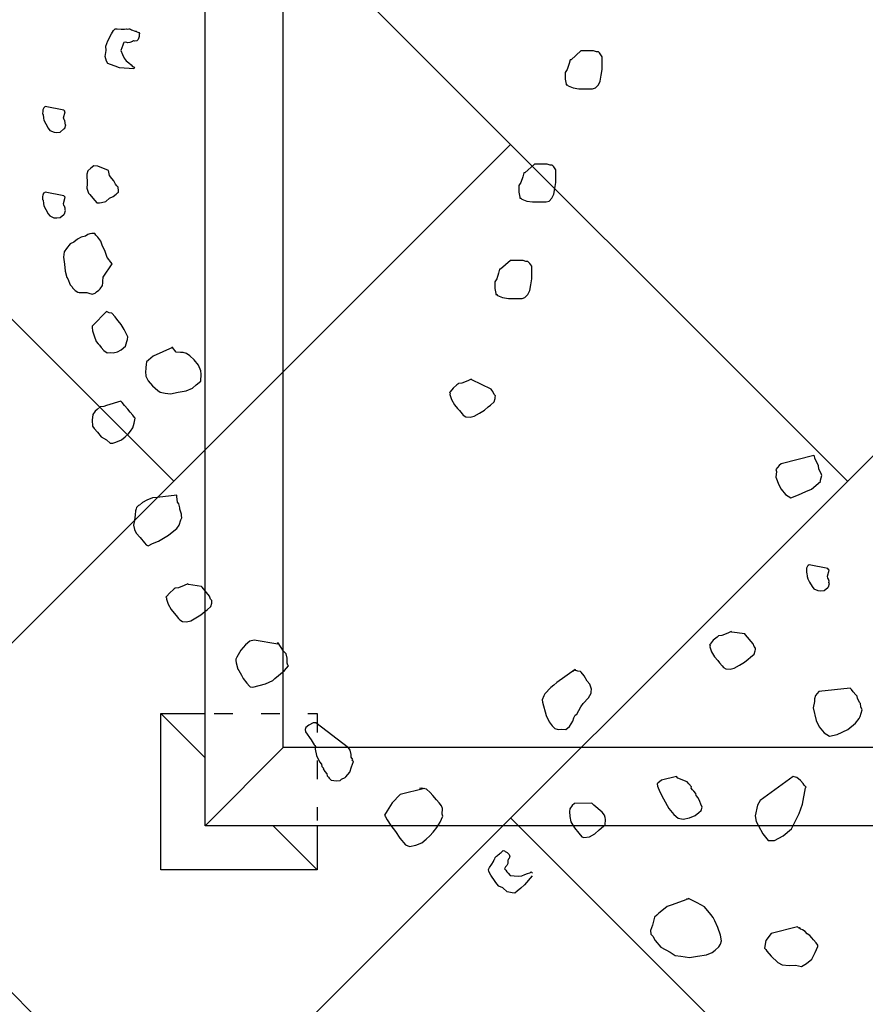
# Model space of a CAD drawing. Header units: millimetres. Extents: x 53645 to 137188, y 78097 to 135542.
# Tile 136 of 256: x 87737 to 88278, y 94044 to 94674. Entities that reach past the tile are written whole.
import ezdxf

# ---------------------------------------------------------------- set-up
doc = ezdxf.new("R2010")
doc.units = ezdxf.units.MM
doc.linetypes.add('ACAD_ISO03W100', pattern=[30, 12, -18])
doc.layers.add('GP-POKRITIE1', color=7, linetype='Continuous', lineweight=9)
doc.layers.add('tree', color=67, linetype='Continuous')

# ---------------------------------------------------------------- blocks, each defined once
blk = doc.blocks.new('arv1')
at = {"color": 0, "linetype": 'Continuous'}
for p, q in [((-0.027, 1.2946), (-0.0308, 1.2914)), ((-0.0196, 1.2987), (-0.027, 1.2946)), ((-0.0134, 1.3018), (-0.0196, 1.2987)), ((-0.0098, 1.3025), (-0.0134, 1.3018)), ((-0.0038, 1.3032), (-0.0098, 1.3025)), ((-0.0026, 1.3043), (-0.0038, 1.3032)), ((0.0021, 1.3039), (-0.0026, 1.3043)), ((0.0045, 1.3036), (0.0021, 1.3039)), ((0.0036, 1.2677), (0.01, 1.2996)), ((0.0079, 1.3022), (0.0045, 1.3036)), ((0.0089, 1.301), (0.0079, 1.3022)), ((0.01, 1.2996), (0.0089, 1.301)), ((0.119, 1.2945), (0.1152, 1.2914)), ((0.1264, 1.2986), (0.119, 1.2945)), ((0.1326, 1.3016), (0.1264, 1.2986)), ((0.1362, 1.3025), (0.1326, 1.3016)), ((0.1421, 1.3032), (0.1362, 1.3025)), ((0.1434, 1.3042), (0.1421, 1.3032)), ((0.1481, 1.3038), (0.1434, 1.3042)), ((0.1504, 1.3036), (0.1481, 1.3038)), ((0.1497, 1.2676), (0.156, 1.2995)), ((0.1538, 1.3021), (0.1504, 1.3036)), ((0.1549, 1.3009), (0.1538, 1.3021)), ((0.156, 1.2995), (0.1549, 1.3009)), ((-0.0338, 1.2846), (-0.0342, 1.2799)), ((-0.0342, 1.2799), (-0.0335, 1.2739)), ((-0.0308, 1.2914), (-0.0338, 1.2846)), ((0.1122, 1.2845), (0.1118, 1.2798)), ((0.1118, 1.2798), (0.1124, 1.2739)), ((0.1152, 1.2914), (0.1122, 1.2845)), ((-0.1384, 1.2608), (-0.1482, 1.2569)), ((-0.1359, 1.2629), (-0.1384, 1.2608)), ((-0.125, 1.2656), (-0.1359, 1.2629)), ((-0.1131, 1.2668), (-0.125, 1.2656)), ((-0.1012, 1.2682), (-0.1131, 1.2668)), ((-0.0918, 1.2674), (-0.1012, 1.2682)), ((-0.0863, 1.2634), (-0.0918, 1.2674)), ((-0.0786, 1.2568), (-0.0863, 1.2634)), ((-0.0335, 1.2739), (-0.0282, 1.2676)), ((-0.0282, 1.2676), (-0.0271, 1.2664)), ((-0.0271, 1.2664), (-0.0214, 1.2647)), ((-0.0214, 1.2647), (-0.0201, 1.2657)), ((-0.0201, 1.2657), (-0.0178, 1.2655)), ((-0.0178, 1.2655), (-0.0142, 1.2664)), ((-0.0142, 1.2664), (-0.0129, 1.2675)), ((-0.0129, 1.2675), (-0.0093, 1.2683)), ((-0.0093, 1.2683), (0.0011, 1.2656)), ((0.0011, 1.2656), (0.0024, 1.2666)), ((0.0024, 1.2666), (0.0036, 1.2677)), ((0.1124, 1.2739), (0.1178, 1.2675)), ((0.1178, 1.2675), (0.1188, 1.2663)), ((0.1188, 1.2663), (0.1246, 1.2646)), ((0.1246, 1.2646), (0.1259, 1.2656)), ((0.1259, 1.2656), (0.1282, 1.2655)), ((0.1282, 1.2655), (0.1319, 1.2663)), ((0.1319, 1.2663), (0.1331, 1.2674)), ((0.1331, 1.2674), (0.1367, 1.2683)), ((0.1367, 1.2683), (0.1471, 1.2655)), ((0.1471, 1.2655), (0.1484, 1.2666)), ((0.1484, 1.2666), (0.1497, 1.2676)), ((-0.1611, 1.2439), (-0.1613, 1.2416)), ((-0.1583, 1.2485), (-0.1611, 1.2439)), ((-0.1571, 1.2495), (-0.1583, 1.2485)), ((-0.1558, 1.2506), (-0.1571, 1.2495)), ((-0.1546, 1.2516), (-0.1558, 1.2506)), ((-0.1533, 1.2527), (-0.1546, 1.2516)), ((-0.152, 1.2538), (-0.1533, 1.2527)), ((-0.1482, 1.2569), (-0.152, 1.2538)), ((-0.0756, 1.2506), (-0.0786, 1.2568)), ((-0.0702, 1.2442), (-0.0756, 1.2506)), ((-0.0672, 1.2381), (-0.0702, 1.2442)), ((-0.1613, 1.2287), (-0.1627, 1.2252)), ((-0.1613, 1.2416), (-0.1615, 1.2392)), ((-0.1615, 1.2392), (-0.1613, 1.2287)), ((-0.0655, 1.2309), (-0.0672, 1.2381)), ((-0.0623, 1.227), (-0.0655, 1.2309)), ((-0.0614, 1.2234), (-0.0623, 1.227)), ((0.0168, 1.2283), (0.0083, 1.2255)), ((0.0239, 1.2278), (0.0168, 1.2283)), ((0.0405, 1.2287), (0.0239, 1.2278)), ((0.0462, 1.227), (0.0405, 1.2287)), ((0.0505, 1.2219), (0.0462, 1.227)), ((-0.3999, 1.2105), (-0.4076, 1.2042)), ((-0.3936, 1.2159), (-0.3999, 1.2105)), ((-0.3897, 1.2191), (-0.3936, 1.2159)), ((-0.3791, 1.2193), (-0.3897, 1.2191)), ((-0.3698, 1.2185), (-0.3791, 1.2193)), ((-0.3642, 1.2145), (-0.3698, 1.2185)), ((-0.361, 1.2107), (-0.3642, 1.2145)), ((-0.3568, 1.2056), (-0.361, 1.2107)), ((-0.2453, 1.2124), (-0.2491, 1.2092)), ((-0.2355, 1.2162), (-0.2453, 1.2124)), ((-0.227, 1.219), (-0.2355, 1.2162)), ((-0.221, 1.2196), (-0.227, 1.219)), ((-0.2187, 1.2194), (-0.221, 1.2196)), ((-0.2176, 1.2182), (-0.2187, 1.2194)), ((-0.1937, 1.1948), (-0.2176, 1.2182)), ((-0.1627, 1.2252), (-0.1644, 1.2194)), ((-0.1644, 1.2194), (-0.1625, 1.2145)), ((-0.1625, 1.2145), (-0.1603, 1.212)), ((-0.1603, 1.212), (-0.1572, 1.2082)), ((-0.0673, 1.2097), (-0.0648, 1.2119)), ((-0.0648, 1.2119), (-0.0636, 1.213)), ((-0.0636, 1.213), (-0.061, 1.2151)), ((-0.0606, 1.2198), (-0.0614, 1.2234)), ((-0.061, 1.2151), (-0.0606, 1.2198)), ((-0.0082, 1.2116), (-0.0084, 1.2093)), ((-0.0006, 1.2181), (-0.0082, 1.2116)), ((0.0058, 1.2234), (-0.0006, 1.2181)), ((0.0083, 1.2255), (0.0058, 1.2234)), ((0.0548, 1.2168), (0.0505, 1.2219)), ((0.0541, 1.2097), (0.0548, 1.2168)), ((-0.4131, 1.1952), (-0.4184, 1.1886)), ((-0.4076, 1.2042), (-0.4131, 1.1952)), ((-0.3561, 1.1996), (-0.3568, 1.2056)), ((-0.3541, 1.1947), (-0.3561, 1.1996)), ((-0.3468, 1.1705), (-0.3541, 1.1947)), ((-0.2605, 1.1995), (-0.2646, 1.194)), ((-0.2646, 1.194), (-0.2639, 1.1881)), ((-0.2555, 1.2039), (-0.2605, 1.1995)), ((-0.2516, 1.2071), (-0.2555, 1.2039)), ((-0.2491, 1.2092), (-0.2516, 1.2071)), ((-0.1964, 1.1904), (-0.1937, 1.1948)), ((-0.1572, 1.2082), (-0.155, 1.2056)), ((-0.155, 1.2056), (-0.1494, 1.2016)), ((-0.1494, 1.2016), (-0.1448, 1.2012)), ((-0.1448, 1.2012), (-0.1424, 1.2011)), ((-0.1424, 1.2011), (-0.1354, 1.2004)), ((-0.1354, 1.2004), (-0.1123, 1.1852)), ((-0.1056, 1.1907), (-0.1018, 1.194)), ((-0.1018, 1.194), (-0.0982, 1.1947)), ((-0.0982, 1.1947), (-0.0896, 1.1976)), ((-0.0896, 1.1976), (-0.0822, 1.2016)), ((-0.0822, 1.2016), (-0.0737, 1.2044)), ((-0.0737, 1.2044), (-0.0673, 1.2097)), ((-0.0084, 1.2093), (-0.0086, 1.207)), ((-0.0086, 1.207), (-0.0078, 1.2034)), ((-0.0078, 1.2034), (-0.006, 1.1962)), ((-0.006, 1.1962), (-0.0007, 1.1898)), ((0.0467, 1.1917), (0.0541, 1.2097)), ((0.2294, 1.1928), (0.2336, 1.1948)), ((0.2336, 1.1948), (0.2415, 1.1973)), ((0.2415, 1.1973), (0.2515, 1.1954)), ((0.2515, 1.1954), (0.2589, 1.1963)), ((0.2589, 1.1963), (0.2636, 1.1946)), ((0.2636, 1.1946), (0.2682, 1.1928)), ((-0.4184, 1.1886), (-0.4188, 1.1839)), ((-0.4188, 1.1839), (-0.4169, 1.179)), ((-0.4169, 1.179), (-0.413, 1.1693)), ((-0.2639, 1.1881), (-0.2643, 1.1834)), ((-0.2643, 1.1834), (-0.2626, 1.1762)), ((-0.2096, 1.175), (-0.2071, 1.1772)), ((-0.2071, 1.1772), (-0.2032, 1.1804)), ((-0.2032, 1.1804), (-0.1969, 1.1857)), ((-0.1969, 1.1857), (-0.1964, 1.1904)), ((-0.1123, 1.1852), (-0.1069, 1.1896)), ((-0.1123, 1.1852), (-0.1123, 1.1852)), ((-0.1123, 1.1852), (-0.1123, 1.1852)), ((-0.1069, 1.1896), (-0.1056, 1.1907)), ((-0.0007, 1.1898), (0.0023, 1.1836)), ((0.0023, 1.1836), (0.0066, 1.1785)), ((0.0066, 1.1785), (0.0087, 1.176)), ((0.0181, 1.1751), (0.0206, 1.1773)), ((0.0206, 1.1773), (0.0232, 1.1795)), ((0.0232, 1.1795), (0.0293, 1.1825)), ((0.0293, 1.1825), (0.0332, 1.1856)), ((0.0332, 1.1856), (0.0382, 1.1899)), ((0.0382, 1.1899), (0.0467, 1.1917)), ((0.222, 1.1726), (0.2248, 1.1804)), ((0.2248, 1.1804), (0.2276, 1.1882)), ((0.2276, 1.1882), (0.2294, 1.1928)), ((0.2682, 1.1928), (0.2802, 1.1867)), ((0.2802, 1.1867), (0.2858, 1.1829)), ((0.2858, 1.1829), (0.2884, 1.1803)), ((0.2888, 1.1766), (0.2881, 1.1697)), ((0.2884, 1.1803), (0.2888, 1.1766)), ((-0.413, 1.1693), (-0.4076, 1.1629)), ((-0.4076, 1.1629), (-0.4034, 1.1578)), ((-0.3608, 1.1588), (-0.3545, 1.1641)), ((-0.3545, 1.1641), (-0.3494, 1.1684)), ((-0.3494, 1.1684), (-0.3468, 1.1705)), ((-0.2626, 1.1762), (-0.2596, 1.17)), ((-0.2596, 1.17), (-0.2532, 1.1624)), ((-0.2532, 1.1624), (-0.2451, 1.1605)), ((-0.2451, 1.1605), (-0.2417, 1.159)), ((-0.237, 1.1586), (-0.2246, 1.1646)), ((-0.2246, 1.1646), (-0.216, 1.1697)), ((-0.216, 1.1697), (-0.2096, 1.175)), ((0.0087, 1.176), (0.0098, 1.1747)), ((0.0098, 1.1747), (0.0121, 1.1745)), ((0.0121, 1.1745), (0.0181, 1.1751)), ((0.2202, 1.1484), (0.222, 1.1726)), ((0.2338, 1.1612), (0.2305, 1.1571)), ((0.2385, 1.1648), (0.2338, 1.1612)), ((0.2449, 1.1678), (0.2385, 1.1648)), ((0.2513, 1.1707), (0.2449, 1.1678)), ((0.256, 1.169), (0.2513, 1.1707)), ((0.2576, 1.1685), (0.256, 1.169)), ((0.2591, 1.1679), (0.2576, 1.1685)), ((0.2623, 1.1668), (0.2591, 1.1679)), ((0.2639, 1.1661), (0.2623, 1.1668)), ((0.2654, 1.1656), (0.2639, 1.1661)), ((0.2647, 1.1588), (0.2658, 1.1619)), ((0.2658, 1.1619), (0.2654, 1.1656)), ((0.2884, 1.1608), (0.2878, 1.1592)), ((0.2881, 1.1697), (0.288, 1.1645)), ((0.288, 1.1645), (0.2884, 1.1608)), ((-0.5721, 1.1442), (-0.5797, 1.1378)), ((-0.5659, 1.1472), (-0.5721, 1.1442)), ((-0.5587, 1.149), (-0.5659, 1.1472)), ((-0.5506, 1.1471), (-0.5587, 1.149)), ((-0.5412, 1.1462), (-0.5506, 1.1471)), ((-0.5342, 1.1457), (-0.5412, 1.1462)), ((-0.5308, 1.1441), (-0.5342, 1.1457)), ((-0.5285, 1.144), (-0.5308, 1.1441)), ((-0.5252, 1.1401), (-0.5285, 1.144)), ((-0.4034, 1.1578), (-0.3979, 1.1538)), ((-0.3979, 1.1538), (-0.3923, 1.1498)), ((-0.3923, 1.1498), (-0.3842, 1.1479)), ((-0.3842, 1.1479), (-0.3761, 1.146)), ((-0.3761, 1.146), (-0.3748, 1.147)), ((-0.3748, 1.147), (-0.371, 1.1502)), ((-0.371, 1.1502), (-0.3659, 1.1545)), ((-0.3659, 1.1545), (-0.3608, 1.1588)), ((-0.2417, 1.159), (-0.237, 1.1586)), ((0.2218, 1.1479), (0.2202, 1.1484)), ((0.2234, 1.1473), (0.2218, 1.1479)), ((0.2239, 1.1489), (0.2234, 1.1473)), ((0.2245, 1.1505), (0.2239, 1.1489)), ((0.2272, 1.153), (0.2245, 1.1505)), ((0.2305, 1.1571), (0.2272, 1.153)), ((0.2651, 1.1551), (0.2647, 1.1588)), ((0.2671, 1.1509), (0.2651, 1.1551)), ((0.2681, 1.1487), (0.2671, 1.1509)), ((0.2675, 1.1471), (0.2681, 1.1487)), ((0.268, 1.1434), (0.2675, 1.1471)), ((0.2705, 1.1408), (0.268, 1.1434)), ((0.2837, 1.143), (0.2825, 1.1399)), ((0.2843, 1.1446), (0.2837, 1.143)), ((0.2848, 1.1461), (0.2843, 1.1446)), ((0.2854, 1.1477), (0.2848, 1.1461)), ((0.2865, 1.1509), (0.2854, 1.1477)), ((0.2871, 1.1525), (0.2865, 1.1509)), ((0.2877, 1.154), (0.2871, 1.1525)), ((0.2883, 1.1556), (0.2877, 1.154)), ((0.2878, 1.1592), (0.2888, 1.1571)), ((0.2888, 1.1571), (0.2883, 1.1556)), ((-0.5924, 1.1271), (-0.5939, 1.1238)), ((-0.5886, 1.1303), (-0.5924, 1.1271)), ((-0.5797, 1.1378), (-0.5886, 1.1303)), ((-0.5242, 1.1389), (-0.5252, 1.1401)), ((-0.5199, 1.1338), (-0.5242, 1.1389)), ((-0.5158, 1.1263), (-0.5199, 1.1338)), ((-0.5119, 1.1165), (-0.5158, 1.1263)), ((-0.3045, 1.1279), (-0.312, 1.1239)), ((-0.3022, 1.1278), (-0.3045, 1.1279)), ((-0.2986, 1.1285), (-0.3022, 1.1278)), ((-0.2892, 1.1278), (-0.2986, 1.1285)), ((-0.2846, 1.1273), (-0.2892, 1.1278)), ((-0.2799, 1.127), (-0.2846, 1.1273)), ((-0.2767, 1.1231), (-0.2799, 1.127)), ((0.2736, 1.1397), (0.2705, 1.1408)), ((0.2752, 1.1391), (0.2736, 1.1397)), ((0.2789, 1.1394), (0.2752, 1.1391)), ((0.2804, 1.1389), (0.2789, 1.1394)), ((0.2825, 1.1399), (0.2804, 1.1389)), ((-0.5939, 1.1238), (-0.5899, 1.1163)), ((-0.5899, 1.1163), (-0.586, 1.1065)), ((-0.5115, 1.1083), (-0.5119, 1.1165)), ((-0.3209, 1.1164), (-0.3287, 1.1076)), ((-0.312, 1.1239), (-0.3209, 1.1164)), ((-0.2703, 1.1155), (-0.2767, 1.1231)), ((-0.2555, 1.0824), (-0.2703, 1.1155)), ((-0.6851, 1.0928), (-0.6936, 1.09)), ((-0.6828, 1.0926), (-0.6851, 1.0928)), ((-0.6815, 1.0936), (-0.6828, 1.0926)), ((-0.6804, 1.0924), (-0.6815, 1.0936)), ((-0.6738, 1.087), (-0.6804, 1.0924)), ((-0.586, 1.1065), (-0.5809, 1.0978)), ((-0.5809, 1.0978), (-0.5757, 1.0892)), ((-0.5074, 1.0749), (-0.5115, 1.1083)), ((-0.3334, 1.095), (-0.3342, 1.0857)), ((-0.3315, 1.1032), (-0.3334, 1.095)), ((-0.3287, 1.1076), (-0.3315, 1.1032)), ((-0.7125, 1.0764), (-0.7176, 1.072)), ((-0.7087, 1.0795), (-0.7125, 1.0764)), ((-0.7023, 1.0848), (-0.7087, 1.0795)), ((-0.6936, 1.09), (-0.7023, 1.0848)), ((-0.6685, 1.0807), (-0.6738, 1.087)), ((-0.6674, 1.0795), (-0.6685, 1.0807)), ((-0.6663, 1.0781), (-0.6674, 1.0795)), ((-0.6656, 1.0722), (-0.6663, 1.0781)), ((-0.5757, 1.0892), (-0.5704, 1.0827)), ((-0.5704, 1.0827), (-0.564, 1.0751)), ((-0.3342, 1.0857), (-0.3318, 1.0725)), ((-0.2637, 1.0689), (-0.2631, 1.0759)), ((-0.2631, 1.0759), (-0.2555, 1.0824)), ((-0.2555, 1.0824), (-0.2542, 1.0834)), ((-0.7229, 1.0655), (-0.7235, 1.0584)), ((-0.7202, 1.0699), (-0.7229, 1.0655)), ((-0.7176, 1.072), (-0.7202, 1.0699)), ((-0.6618, 1.0625), (-0.6656, 1.0722)), ((-0.6588, 1.0562), (-0.6618, 1.0625)), ((-0.564, 1.0751), (-0.5584, 1.0711)), ((-0.5584, 1.0711), (-0.5493, 1.0679)), ((-0.5493, 1.0679), (-0.5458, 1.0665)), ((-0.5458, 1.0665), (-0.5422, 1.0673)), ((-0.5422, 1.0673), (-0.5399, 1.0671)), ((-0.5399, 1.0671), (-0.5314, 1.0699)), ((-0.5314, 1.0699), (-0.529, 1.0697)), ((-0.529, 1.0697), (-0.5219, 1.0715)), ((-0.5219, 1.0715), (-0.5193, 1.0736)), ((-0.5193, 1.0736), (-0.5097, 1.075)), ((-0.5097, 1.075), (-0.5074, 1.0749)), ((-0.3318, 1.0725), (-0.3294, 1.0593)), ((-0.3294, 1.0593), (-0.3245, 1.0482)), ((-0.2658, 1.0584), (-0.2641, 1.0642)), ((-0.2641, 1.0642), (-0.2637, 1.0689)), ((-0.7235, 1.0584), (-0.7218, 1.0512)), ((-0.7218, 1.0512), (-0.7166, 1.0424)), ((-0.7166, 1.0424), (-0.7115, 1.0338)), ((-0.6632, 1.0331), (-0.6601, 1.0552)), ((-0.6601, 1.0552), (-0.6588, 1.0562)), ((-0.3245, 1.0482), (-0.3192, 1.0419)), ((-0.2853, 1.0378), (-0.2764, 1.0452)), ((-0.2764, 1.0452), (-0.2698, 1.0529)), ((-0.2698, 1.0529), (-0.2658, 1.0584)), ((-0.7115, 1.0338), (-0.7061, 1.0274)), ((-0.7061, 1.0274), (-0.703, 1.0235)), ((-0.6798, 1.0192), (-0.6645, 1.032)), ((-0.6645, 1.032), (-0.6632, 1.0331)), ((-0.3192, 1.0419), (-0.3128, 1.0343)), ((-0.3128, 1.0343), (-0.301, 1.0332)), ((-0.301, 1.0332), (-0.2951, 1.0339)), ((-0.2951, 1.0339), (-0.2853, 1.0378)), ((-0.703, 1.0235), (-0.6976, 1.0172)), ((-0.6976, 1.0172), (-0.6918, 1.0155)), ((-0.6918, 1.0155), (-0.6895, 1.0153)), ((-0.6895, 1.0153), (-0.6872, 1.0151)), ((-0.6872, 1.0151), (-0.6846, 1.0173)), ((-0.6846, 1.0173), (-0.6798, 1.0192)), ((-0.8204, 0.9619), (-0.8281, 0.9554)), ((-0.8143, 0.9649), (-0.8204, 0.9619)), ((-0.8068, 0.969), (-0.8143, 0.9649)), ((-0.8043, 0.9711), (-0.8068, 0.969)), ((-0.7934, 0.9737), (-0.8043, 0.9711)), ((-0.7898, 0.9746), (-0.7934, 0.9737)), ((-0.7875, 0.9743), (-0.7898, 0.9746)), ((-0.7841, 0.9729), (-0.7875, 0.9743)), ((-0.7717, 0.9659), (-0.7841, 0.9729)), ((-0.7629, 0.958), (-0.7717, 0.9659)), ((-0.7565, 0.9504), (-0.7629, 0.958)), ((-0.8344, 0.9501), (-0.8349, 0.9454)), ((-0.8349, 0.9454), (-0.8322, 0.9346)), ((-0.8331, 0.9512), (-0.8344, 0.9501)), ((-0.8281, 0.9554), (-0.8331, 0.9512)), ((-0.7619, 0.9025), (-0.7548, 0.9432)), ((-0.7548, 0.9432), (-0.7565, 0.9504)), ((-0.8322, 0.9346), (-0.8296, 0.9237)), ((-0.8296, 0.9237), (-0.8237, 0.9115)), ((-0.8237, 0.9115), (-0.8204, 0.9076)), ((-0.8204, 0.9076), (-0.8151, 0.9013)), ((-0.8151, 0.9013), (-0.8065, 0.8911)), ((-0.8065, 0.8911), (-0.7989, 0.8845)), ((-0.7784, 0.8886), (-0.7734, 0.8929)), ((-0.7734, 0.8929), (-0.7596, 0.9023)), ((-0.7596, 0.9023), (-0.7619, 0.9025)), ((-0.7619, 0.9025), (-0.7596, 0.9023)), ((-0.7596, 0.9023), (-0.7606, 0.9036)), ((-0.7596, 0.9023), (-0.7596, 0.9023)), ((-0.7596, 0.9023), (-0.7596, 0.9023)), ((-0.7989, 0.8845), (-0.7976, 0.8856)), ((-0.7976, 0.8856), (-0.794, 0.8865)), ((-0.794, 0.8865), (-0.7857, 0.8869)), ((-0.7857, 0.8869), (-0.7784, 0.8886)), ((-0.9336, 0.8408), (-0.9349, 0.8398)), ((-0.9249, 0.846), (-0.9336, 0.8408)), ((-0.9111, 0.8554), (-0.9249, 0.846)), ((-0.9075, 0.8563), (-0.9111, 0.8554)), ((-0.9041, 0.8547), (-0.9075, 0.8563)), ((-0.8998, 0.8497), (-0.9041, 0.8547)), ((-0.8958, 0.8423), (-0.8998, 0.8497)), ((-0.8961, 0.8376), (-0.8958, 0.8423)), ((-0.9764, 0.8245), (-0.9789, 0.8224)), ((-0.9751, 0.8256), (-0.9764, 0.8245)), ((-0.974, 0.8244), (-0.9751, 0.8256)), ((-0.9702, 0.8275), (-0.974, 0.8244)), ((-0.9666, 0.8284), (-0.9702, 0.8275)), ((-0.9627, 0.8316), (-0.9666, 0.8284)), ((-0.9517, 0.8365), (-0.9627, 0.8316)), ((-0.9409, 0.8392), (-0.9517, 0.8365)), ((-0.9385, 0.839), (-0.9409, 0.8392)), ((-0.9388, 0.7823), (-0.8961, 0.8376)), ((-0.9362, 0.8387), (-0.9385, 0.839)), ((-0.9349, 0.8398), (-0.9362, 0.8387)), ((-0.9944, 0.8072), (-0.9948, 0.8026)), ((-0.9939, 0.8119), (-0.9944, 0.8072)), ((-0.9902, 0.8151), (-0.9939, 0.8119)), ((-0.9889, 0.8161), (-0.9902, 0.8151)), ((-0.9863, 0.8184), (-0.9889, 0.8161)), ((-0.9827, 0.8191), (-0.9863, 0.8184)), ((-0.9789, 0.8224), (-0.9827, 0.8191)), ((-0.9948, 0.8026), (-0.9941, 0.7966)), ((-0.9941, 0.7966), (-0.992, 0.794)), ((-0.992, 0.794), (-0.989, 0.7879)), ((-0.989, 0.7879), (-0.9879, 0.7867)), ((-0.9879, 0.7867), (-0.9803, 0.7801)), ((-0.9803, 0.7801), (-0.9711, 0.7769)), ((-0.9711, 0.7769), (-0.9619, 0.7738)), ((-0.9619, 0.7738), (-0.9606, 0.7748)), ((-0.9606, 0.7748), (-0.9593, 0.7759)), ((-0.9593, 0.7759), (-0.9583, 0.7746)), ((-0.9583, 0.7746), (-0.9545, 0.7778)), ((-0.9545, 0.7778), (-0.9498, 0.7774)), ((-0.9498, 0.7774), (-0.9425, 0.7791)), ((-0.9425, 0.7791), (-0.9388, 0.7823)), ((-0.9388, 0.7823), (-0.94, 0.7812)), ((-0.9388, 0.7823), (-0.9388, 0.7823)), ((-1.0713, 0.7101), (-1.0815, 0.7017)), ((-1.0613, 0.7164), (-1.0713, 0.7101)), ((-1.0551, 0.7194), (-1.0613, 0.7164)), ((-1.0538, 0.7205), (-1.0551, 0.7194)), ((-1.046, 0.7162), (-1.0538, 0.7205)), ((-1.0325, 0.7079), (-1.046, 0.7162)), ((-1.0185, 0.6938), (-1.0325, 0.7079)), ((-1.0927, 0.6943), (-1.1042, 0.6848)), ((-1.0815, 0.7017), (-1.0927, 0.6943)), ((-1.0079, 0.6527), (-1.0185, 0.6938)), ((-1.1042, 0.6848), (-1.1071, 0.6779)), ((-1.1071, 0.6779), (-1.1045, 0.6671)), ((-1.1045, 0.6671), (-1.1007, 0.6573)), ((-1.1007, 0.6573), (-1.0943, 0.6496)), ((-1.0093, 0.6493), (-1.0075, 0.6574)), ((-1.0075, 0.6574), (-1.0083, 0.6611)), ((-1.0943, 0.6496), (-1.0889, 0.6433)), ((-1.0889, 0.6433), (-1.0823, 0.638)), ((-1.0198, 0.6384), (-1.0147, 0.6427)), ((-1.0147, 0.6427), (-1.0093, 0.6493)), ((-1.0823, 0.638), (-1.0746, 0.6315)), ((-1.0746, 0.6315), (-1.0657, 0.6259)), ((-1.0657, 0.6259), (-1.0555, 0.6215)), ((-1.0555, 0.6215), (-1.0518, 0.6223)), ((-1.0518, 0.6223), (-1.0424, 0.6216)), ((-1.0424, 0.6216), (-1.0376, 0.6235)), ((-1.0376, 0.6235), (-1.0325, 0.6277)), ((-1.0325, 0.6277), (-1.0274, 0.632)), ((-1.0274, 0.632), (-1.0198, 0.6384)), ((-0.3443, 0.6064), (-0.353, 0.6013)), ((-0.3358, 0.6092), (-0.3443, 0.6064)), ((-0.3334, 0.609), (-0.3358, 0.6092)), ((-0.3322, 0.6101), (-0.3334, 0.609)), ((-0.3311, 0.6089), (-0.3322, 0.6101)), ((-0.3245, 0.6035), (-0.3311, 0.6089)), ((-0.3683, 0.5885), (-0.3708, 0.5864)), ((-0.3631, 0.5928), (-0.3683, 0.5885)), ((-0.3594, 0.596), (-0.3631, 0.5928)), ((-0.353, 0.6013), (-0.3594, 0.596)), ((-0.3192, 0.5972), (-0.3245, 0.6035)), ((-0.318, 0.5959), (-0.3192, 0.5972)), ((-0.317, 0.5946), (-0.318, 0.5959)), ((-0.3163, 0.5886), (-0.317, 0.5946)), ((-0.3125, 0.5788), (-0.3163, 0.5886)), ((-0.3736, 0.5819), (-0.3742, 0.5748)), ((-0.3742, 0.5748), (-0.3724, 0.5676)), ((-0.3708, 0.5864), (-0.3736, 0.5819)), ((-0.3266, 0.5388), (-0.3108, 0.5716)), ((-0.3095, 0.5727), (-0.3125, 0.5788)), ((-0.3108, 0.5716), (-0.3095, 0.5727)), ((-0.3724, 0.5676), (-0.3673, 0.5589)), ((-0.3673, 0.5589), (-0.3621, 0.5503)), ((-1.167, 0.5321), (-1.1558, 0.5395)), ((-1.1558, 0.5395), (-1.1496, 0.5425)), ((-1.1496, 0.5425), (-1.146, 0.5432)), ((-1.146, 0.5432), (-1.1426, 0.5418)), ((-1.1426, 0.5418), (-1.1371, 0.5378)), ((-1.1371, 0.5378), (-1.1326, 0.535)), ((-0.3621, 0.5503), (-0.3568, 0.5438)), ((-0.3568, 0.5438), (-0.3536, 0.54)), ((-0.3536, 0.54), (-0.3483, 0.5337)), ((-0.3304, 0.5357), (-0.3279, 0.5378)), ((-0.3279, 0.5378), (-0.3266, 0.5388)), ((-1.1777, 0.5189), (-1.1747, 0.5258)), ((-1.1747, 0.5258), (-1.1709, 0.529)), ((-1.1709, 0.529), (-1.167, 0.5321)), ((-1.1326, 0.535), (-1.1292, 0.5336)), ((-1.1292, 0.5336), (-1.1281, 0.5323)), ((-1.1281, 0.5323), (-1.1258, 0.5321)), ((-1.1258, 0.5321), (-1.1247, 0.5308)), ((-1.1247, 0.5308), (-1.1237, 0.5296)), ((-1.1237, 0.5296), (-1.1226, 0.5282)), ((-1.1226, 0.5282), (-1.1215, 0.527)), ((-1.1215, 0.527), (-1.1194, 0.5244)), ((-1.1194, 0.5244), (-1.1183, 0.5232)), ((-1.1183, 0.5232), (-1.1173, 0.5219)), ((-1.1173, 0.5219), (-1.1161, 0.5207)), ((-0.3483, 0.5337), (-0.3425, 0.532)), ((-0.3425, 0.532), (-0.3402, 0.5318)), ((-0.3402, 0.5318), (-0.3378, 0.5316)), ((-0.3378, 0.5316), (-0.3353, 0.5337)), ((-0.3353, 0.5337), (-0.3304, 0.5357)), ((-0.1666, 0.5277), (-0.1699, 0.5193)), ((-0.1649, 0.5293), (-0.1666, 0.5277)), ((-0.1632, 0.531), (-0.1649, 0.531)), ((-0.1649, 0.531), (-0.1649, 0.5293)), ((-0.1549, 0.5326), (-0.1632, 0.531)), ((-0.1466, 0.5326), (-0.1549, 0.5326)), ((-0.145, 0.5326), (-0.1466, 0.5326)), ((-0.1433, 0.5326), (-0.145, 0.5326)), ((-0.1383, 0.5293), (-0.1433, 0.5326)), ((-0.1284, 0.526), (-0.1383, 0.5293)), ((-0.1217, 0.5243), (-0.1284, 0.526)), ((-0.1217, 0.5227), (-0.1217, 0.5243)), ((-0.1067, 0.506), (-0.1217, 0.5227)), ((-1.1861, 0.5032), (-1.1842, 0.5112)), ((-1.1842, 0.5112), (-1.1777, 0.5189)), ((-1.1564, 0.5064), (-1.157, 0.4994)), ((-1.1525, 0.5097), (-1.1564, 0.5064)), ((-1.1512, 0.5108), (-1.1525, 0.5097)), ((-1.15, 0.5118), (-1.1512, 0.5108)), ((-1.1474, 0.5139), (-1.15, 0.5118)), ((-1.1462, 0.515), (-1.1474, 0.5139)), ((-1.1449, 0.5161), (-1.1462, 0.515)), ((-1.1415, 0.5145), (-1.1449, 0.5161)), ((-1.1393, 0.5121), (-1.1415, 0.5145)), ((-1.1359, 0.5105), (-1.1393, 0.5121)), ((-1.1312, 0.5102), (-1.1359, 0.5105)), ((-1.1289, 0.51), (-1.1312, 0.5102)), ((-1.1278, 0.5087), (-1.1289, 0.51)), ((-1.1244, 0.5072), (-1.1278, 0.5087)), ((-1.1208, 0.5081), (-1.1244, 0.5072)), ((-1.1183, 0.5102), (-1.1208, 0.5081)), ((-1.117, 0.5113), (-1.1183, 0.5102)), ((-1.1155, 0.5147), (-1.117, 0.5113)), ((-1.1161, 0.5207), (-1.114, 0.5181)), ((-1.1143, 0.5158), (-1.1155, 0.5147)), ((-1.114, 0.5181), (-1.1143, 0.5158)), ((-0.1699, 0.5193), (-0.1716, 0.5093)), ((-0.1716, 0.5093), (-0.1716, 0.5011)), ((-0.1067, 0.5044), (-0.1067, 0.506)), ((-0.1067, 0.4844), (-0.1067, 0.5044)), ((-1.1865, 0.4985), (-1.1861, 0.5032)), ((-1.1833, 0.4946), (-1.1865, 0.4985)), ((-1.178, 0.4883), (-1.1833, 0.4946)), ((-1.1727, 0.482), (-1.178, 0.4883)), ((-1.157, 0.4994), (-1.1576, 0.4924)), ((-1.1576, 0.4924), (-1.1569, 0.4864)), ((-0.1716, 0.5011), (-0.1716, 0.4961)), ((-0.1716, 0.4961), (-0.1716, 0.4894)), ((-0.1716, 0.4894), (-0.1716, 0.4861)), ((-0.0004, 0.4882), (-0.002, 0.4865)), ((0.0013, 0.4898), (-0.0004, 0.4898)), ((-0.0004, 0.4898), (-0.0004, 0.4882)), ((0.0096, 0.4915), (0.0013, 0.4898)), ((0.0179, 0.4915), (0.0096, 0.4915)), ((0.0196, 0.4915), (0.0179, 0.4915)), ((0.0213, 0.4915), (0.0196, 0.4915)), ((0.0262, 0.4882), (0.0213, 0.4915)), ((0.0362, 0.4848), (0.0262, 0.4882)), ((-1.1573, 0.4688), (-1.1727, 0.482)), ((-1.1569, 0.4864), (-1.155, 0.4816)), ((-1.155, 0.4816), (-1.153, 0.4767)), ((-1.153, 0.4767), (-1.1522, 0.473)), ((-1.1522, 0.473), (-1.1511, 0.4718)), ((-1.1511, 0.4718), (-1.15, 0.4705)), ((-0.1716, 0.4861), (-0.1699, 0.4811)), ((-0.1699, 0.4811), (-0.1649, 0.4762)), ((-0.1649, 0.4762), (-0.1583, 0.4728)), ((-0.1583, 0.4728), (-0.1483, 0.4712)), ((-0.1483, 0.4712), (-0.1383, 0.4695)), ((-0.1167, 0.4695), (-0.1117, 0.4728)), ((-0.1117, 0.4728), (-0.1101, 0.4745)), ((-0.1101, 0.4745), (-0.1084, 0.4762)), ((-0.1084, 0.4794), (-0.1067, 0.4844)), ((-0.1084, 0.4762), (-0.1084, 0.4794)), ((-0.0053, 0.4782), (-0.007, 0.4683)), ((-0.002, 0.4865), (-0.0053, 0.4782)), ((0.0429, 0.4832), (0.0362, 0.4848)), ((0.0429, 0.4815), (0.0429, 0.4832)), ((0.0578, 0.4649), (0.0429, 0.4815)), ((-1.1513, 0.4695), (-1.1526, 0.4684)), ((-1.15, 0.4705), (-1.1513, 0.4695)), ((-0.1383, 0.4695), (-0.13, 0.4695)), ((-0.13, 0.4695), (-0.125, 0.4695)), ((-0.125, 0.4695), (-0.1167, 0.4695)), ((-0.007, 0.4683), (-0.007, 0.4599)), ((-0.007, 0.4599), (-0.007, 0.4549)), ((-0.007, 0.4549), (-0.007, 0.4482)), ((0.0578, 0.4633), (0.0578, 0.4649)), ((0.0578, 0.4432), (0.0578, 0.4633)), ((-0.8944, 0.4399), (-0.9008, 0.4346)), ((-0.8834, 0.4448), (-0.8944, 0.4399)), ((-0.8604, 0.451), (-0.8834, 0.4448)), ((-0.8568, 0.4519), (-0.8604, 0.451)), ((-0.8499, 0.449), (-0.8568, 0.4519)), ((-0.8465, 0.4475), (-0.8499, 0.449)), ((-0.8356, 0.4371), (-0.8465, 0.4475)), ((-0.8314, 0.432), (-0.8356, 0.4371)), ((-0.007, 0.4482), (-0.007, 0.4449)), ((-0.007, 0.4449), (-0.0053, 0.44)), ((-0.0053, 0.44), (-0.0004, 0.435)), ((0.0561, 0.4383), (0.0578, 0.4432)), ((0.0561, 0.435), (0.0561, 0.4383)), ((-0.9058, 0.4303), (-0.9076, 0.4245)), ((-0.9076, 0.4245), (-0.9069, 0.4185)), ((-0.9008, 0.4346), (-0.9058, 0.4303)), ((-0.8271, 0.4269), (-0.8314, 0.432)), ((-0.8051, 0.3955), (-0.8271, 0.4269)), ((-0.0004, 0.435), (0.0063, 0.4317)), ((0.0063, 0.4317), (0.0163, 0.43)), ((0.0163, 0.43), (0.0262, 0.4283)), ((0.0262, 0.4283), (0.0346, 0.4283)), ((0.0346, 0.4283), (0.0395, 0.4283)), ((0.0395, 0.4283), (0.0479, 0.4283)), ((0.0479, 0.4283), (0.0528, 0.4317)), ((0.0528, 0.4317), (0.0545, 0.4333)), ((0.0545, 0.4333), (0.0561, 0.435)), ((-1.0556, 0.4044), (-1.0651, 0.403)), ((-1.0473, 0.4049), (-1.0556, 0.4044)), ((-1.0426, 0.4045), (-1.0473, 0.4049)), ((-1.037, 0.4005), (-1.0426, 0.4045)), ((-0.9069, 0.4185), (-0.9075, 0.4115)), ((-0.9075, 0.4115), (-0.9022, 0.4052)), ((-0.9022, 0.4052), (-0.8932, 0.3996)), ((0.191, 0.4074), (0.1877, 0.3991)), ((0.1927, 0.4091), (0.191, 0.4074)), ((0.1943, 0.4108), (0.1927, 0.4108)), ((0.1927, 0.4108), (0.1927, 0.4091)), ((0.2027, 0.4124), (0.1943, 0.4108)), ((0.211, 0.4124), (0.2027, 0.4124)), ((0.2126, 0.4124), (0.211, 0.4124)), ((0.2143, 0.4124), (0.2126, 0.4124)), ((0.2192, 0.4091), (0.2143, 0.4124)), ((0.2293, 0.4057), (0.2192, 0.4091)), ((0.2359, 0.4041), (0.2293, 0.4057)), ((0.2359, 0.4024), (0.2359, 0.4041)), ((-1.084, 0.3893), (-1.0904, 0.3839)), ((-1.0751, 0.3967), (-1.084, 0.3893)), ((-1.0651, 0.403), (-1.0751, 0.3967)), ((-1.0338, 0.3966), (-1.037, 0.4005)), ((-1.0329, 0.367), (-1.0338, 0.3966)), ((-0.8932, 0.3996), (-0.8874, 0.398)), ((-0.8874, 0.398), (-0.883, 0.3953)), ((-0.883, 0.3953), (-0.8809, 0.3927)), ((-0.8809, 0.3927), (-0.8684, 0.3857)), ((-0.8083, 0.3993), (-0.807, 0.4004)), ((-0.8061, 0.3967), (-0.8083, 0.3993)), ((-0.8083, 0.3864), (-0.8078, 0.3911)), ((-0.8078, 0.3911), (-0.8064, 0.3944)), ((-0.8064, 0.3944), (-0.8051, 0.3955)), ((-0.8051, 0.3955), (-0.8061, 0.3967)), ((0.1877, 0.3991), (0.186, 0.3891)), ((0.186, 0.3891), (0.186, 0.3808)), ((0.2508, 0.3858), (0.2359, 0.4024)), ((-1.0904, 0.3839), (-1.0919, 0.3805)), ((-1.0919, 0.3805), (-1.0903, 0.3709)), ((-1.0903, 0.3709), (-1.0852, 0.3622)), ((-0.8684, 0.3857), (-0.8629, 0.3817)), ((-0.8629, 0.3817), (-0.8531, 0.3726)), ((-0.8531, 0.3726), (-0.8452, 0.3684)), ((-0.8382, 0.3677), (-0.8297, 0.3705)), ((-0.8297, 0.3705), (-0.8246, 0.3748)), ((-0.8246, 0.3748), (-0.8159, 0.3799)), ((-0.8159, 0.3799), (-0.8095, 0.3853)), ((-0.8095, 0.3853), (-0.8083, 0.3864)), ((0.186, 0.3808), (0.186, 0.3758)), ((0.186, 0.3758), (0.186, 0.3691)), ((0.2508, 0.3842), (0.2508, 0.3858)), ((0.2508, 0.3641), (0.2508, 0.3842)), ((-1.0852, 0.3622), (-1.0788, 0.3546)), ((-1.0788, 0.3546), (-1.0724, 0.3469)), ((-1.0486, 0.3496), (-1.0367, 0.3639)), ((-1.0367, 0.3639), (-1.0354, 0.3649)), ((-1.0354, 0.3649), (-1.0329, 0.367)), ((-0.8452, 0.3684), (-0.8429, 0.3681)), ((-0.8429, 0.3681), (-0.8382, 0.3677)), ((0.186, 0.3691), (0.186, 0.3658)), ((0.186, 0.3658), (0.1877, 0.3608)), ((0.1877, 0.3608), (0.1927, 0.3559)), ((0.1927, 0.3559), (0.1993, 0.3526)), ((0.2458, 0.3526), (0.2475, 0.3542)), ((0.2475, 0.3542), (0.2492, 0.3559)), ((0.2492, 0.3592), (0.2508, 0.3641)), ((0.2492, 0.3559), (0.2492, 0.3592)), ((-1.0724, 0.3469), (-1.0713, 0.3457)), ((-1.0713, 0.3457), (-1.0703, 0.3444)), ((-1.0703, 0.3444), (-1.0609, 0.3436)), ((-1.0609, 0.3436), (-1.0573, 0.3444)), ((-1.0573, 0.3444), (-1.0537, 0.3453)), ((-1.0537, 0.3453), (-1.0486, 0.3496)), ((0.1993, 0.3526), (0.2093, 0.3509)), ((0.2093, 0.3509), (0.2192, 0.3492)), ((0.2192, 0.3492), (0.2276, 0.3492)), ((0.2276, 0.3492), (0.2325, 0.3492)), ((0.2325, 0.3492), (0.2409, 0.3492)), ((0.2409, 0.3492), (0.2458, 0.3526)), ((-1.2677, 0.259), (-1.2791, 0.2494)), ((-1.2602, 0.2631), (-1.2677, 0.259)), ((-1.2564, 0.2663), (-1.2602, 0.2631)), ((-1.2504, 0.267), (-1.2564, 0.2663)), ((-1.2413, 0.2638), (-1.2504, 0.267)), ((-1.2275, 0.2602), (-1.2413, 0.2638)), ((-1.2242, 0.2564), (-1.2275, 0.2602)), ((-1.221, 0.2526), (-1.2242, 0.2564)), ((-1.2168, 0.2475), (-1.221, 0.2526)), ((-1.0038, 0.2548), (-1.0136, 0.251)), ((-1.0002, 0.2557), (-1.0038, 0.2548)), ((-0.9991, 0.2544), (-1.0002, 0.2557)), ((-0.9938, 0.2481), (-0.9991, 0.2544)), ((-1.2791, 0.2494), (-1.2876, 0.2336)), ((-1.2093, 0.2386), (-1.2168, 0.2475)), ((-1.2065, 0.2301), (-1.2093, 0.2386)), ((-1.042, 0.2358), (-1.0522, 0.2272)), ((-1.0259, 0.245), (-1.042, 0.2358)), ((-1.0136, 0.251), (-1.0259, 0.245)), ((-0.9877, 0.2227), (-0.9938, 0.2481)), ((-1.293, 0.2247), (-1.2939, 0.2153)), ((-1.2876, 0.2336), (-1.293, 0.2247)), ((-1.1979, 0.2069), (-1.2065, 0.2301)), ((-1.0587, 0.2195), (-1.0606, 0.2114)), ((-1.0522, 0.2272), (-1.0587, 0.2195)), ((-0.9964, 0.2046), (-0.9903, 0.2206)), ((-0.9903, 0.2206), (-0.9877, 0.2227)), ((-1.2939, 0.2153), (-1.2964, 0.2003)), ((-1.2031, 0.1874), (-1.196, 0.202)), ((-1.1968, 0.2056), (-1.1979, 0.2069)), ((-1.197, 0.2033), (-1.1968, 0.2056)), ((-1.196, 0.202), (-1.197, 0.2033)), ((-1.0606, 0.2114), (-1.0581, 0.2006)), ((-1.0002, 0.2014), (-0.9964, 0.2046)), ((-1.2964, 0.2003), (-1.294, 0.187)), ((-1.294, 0.187), (-1.2918, 0.1715)), ((-1.2101, 0.175), (-1.2031, 0.1874)), ((-1.0581, 0.2006), (-1.0542, 0.1908)), ((-1.0542, 0.1908), (-1.0488, 0.1845)), ((-1.0301, 0.1828), (-1.024, 0.1858)), ((-1.024, 0.1858), (-1.0201, 0.189)), ((-1.0201, 0.189), (-1.0165, 0.1899)), ((-1.0165, 0.1899), (-1.0127, 0.193)), ((-1.0127, 0.193), (-1.0102, 0.1953)), ((-1.0102, 0.1953), (-1.0076, 0.1974)), ((-1.0076, 0.1974), (-1.0053, 0.1972)), ((-1.0053, 0.1972), (-1.0002, 0.2014)), ((-1.2918, 0.1715), (-1.288, 0.1618)), ((-1.2228, 0.1643), (-1.2101, 0.175)), ((-1.0488, 0.1845), (-1.0457, 0.1807)), ((-1.0457, 0.1807), (-1.0399, 0.1789)), ((-1.0399, 0.1789), (-1.035, 0.1809)), ((-1.035, 0.1809), (-1.0301, 0.1828)), ((-1.288, 0.1618), (-1.2837, 0.1567)), ((-1.2837, 0.1567), (-1.2784, 0.1503)), ((-1.2585, 0.1473), (-1.2451, 0.1521)), ((-1.2451, 0.1521), (-1.2341, 0.157)), ((-1.2341, 0.157), (-1.228, 0.16)), ((-1.228, 0.16), (-1.2228, 0.1643)), ((-0.7898, 0.1523), (-0.7936, 0.1491)), ((-0.7834, 0.1577), (-0.7898, 0.1523)), ((-0.7747, 0.1628), (-0.7834, 0.1577)), ((-0.7662, 0.1657), (-0.7747, 0.1628)), ((-0.7639, 0.1654), (-0.7662, 0.1657)), ((-0.7626, 0.1664), (-0.7639, 0.1654)), ((-0.7615, 0.1652), (-0.7626, 0.1664)), ((-0.7549, 0.1599), (-0.7615, 0.1652)), ((-0.7496, 0.1535), (-0.7549, 0.1599)), ((-0.7485, 0.1523), (-0.7496, 0.1535)), ((-0.7475, 0.151), (-0.7485, 0.1523)), ((-1.2784, 0.1503), (-1.2738, 0.1475)), ((-1.2738, 0.1475), (-1.2681, 0.1459)), ((-1.2681, 0.1459), (-1.2585, 0.1473)), ((-0.804, 0.1383), (-0.8046, 0.1312)), ((-0.8013, 0.1427), (-0.804, 0.1383)), ((-0.7987, 0.1449), (-0.8013, 0.1427)), ((-0.7936, 0.1491), (-0.7987, 0.1449)), ((-0.7468, 0.1451), (-0.7475, 0.151)), ((-0.7429, 0.1353), (-0.7468, 0.1451)), ((-0.7399, 0.1291), (-0.7429, 0.1353)), ((-0.8046, 0.1312), (-0.8029, 0.1241)), ((-0.8029, 0.1241), (-0.7978, 0.1153)), ((-0.7443, 0.1059), (-0.7412, 0.1281)), ((-0.7412, 0.1281), (-0.7399, 0.1291)), ((-0.7978, 0.1153), (-0.7926, 0.1066)), ((-0.7926, 0.1066), (-0.7873, 0.1003)), ((-0.7609, 0.092), (-0.7456, 0.1048)), ((-0.7456, 0.1048), (-0.7443, 0.1059)), ((-1.0645, 0.0867), (-1.0719, 0.0827)), ((-1.0549, 0.0882), (-1.0645, 0.0867)), ((-1.0364, 0.0842), (-1.0549, 0.0882)), ((-1.0285, 0.08), (-1.0364, 0.0842)), ((-0.7873, 0.1003), (-0.7841, 0.0964)), ((-0.7841, 0.0964), (-0.7787, 0.09)), ((-0.7787, 0.09), (-0.773, 0.0883)), ((-0.773, 0.0883), (-0.7707, 0.0881)), ((-0.7707, 0.0881), (-0.7683, 0.0879)), ((-0.7683, 0.0879), (-0.7658, 0.0901)), ((-0.7658, 0.0901), (-0.7609, 0.092)), ((-1.2855, 0.0683), (-1.2944, 0.0609)), ((-1.283, 0.0704), (-1.2855, 0.0683)), ((-1.2804, 0.0725), (-1.283, 0.0704)), ((-1.2676, 0.0703), (-1.2804, 0.0725)), ((-1.2555, 0.061), (-1.2676, 0.0703)), ((-1.0855, 0.0756), (-1.097, 0.066)), ((-1.0719, 0.0827), (-1.0855, 0.0756)), ((-0.9874, 0.0234), (-1.0285, 0.08)), ((-1.2944, 0.0609), (-1.3048, 0.05)), ((-1.244, 0.0164), (-1.2555, 0.061)), ((-1.097, 0.066), (-1.0967, 0.0553)), ((-1.0967, 0.0553), (-1.0886, 0.0405)), ((-0.4765, 0.053), (-0.4899, 0.0483)), ((-0.4671, 0.0522), (-0.4765, 0.053)), ((-0.4634, 0.053), (-0.4671, 0.0522)), ((-0.4569, 0.0477), (-0.4634, 0.053)), ((-1.3091, 0.0421), (-1.3101, 0.0304)), ((-1.3048, 0.05), (-1.3091, 0.0421)), ((-1.0886, 0.0405), (-1.0768, 0.0265)), ((-0.5062, 0.0367), (-0.5117, 0.0277)), ((-0.4973, 0.0442), (-0.5062, 0.0367)), ((-0.4899, 0.0483), (-0.4973, 0.0442)), ((-0.4537, 0.044), (-0.4569, 0.0477)), ((-0.4396, -0.0116), (-0.4537, 0.044)), ((-1.3098, 0.0197), (-1.3119, 0.0092)), ((-1.3101, 0.0304), (-1.3098, 0.0197)), ((-1.0768, 0.0265), (-1.0508, 0.0136)), ((-0.9944, 0.011), (-0.9892, 0.0176)), ((-0.9892, 0.0176), (-0.9889, 0.0199)), ((-0.9889, 0.0199), (-0.9874, 0.0234)), ((-0.5117, 0.0277), (-0.5069, 0.0144)), ((-1.3119, 0.0092), (-1.3068, 0.0006)), ((-1.3068, 0.0006), (-1.2993, -0.0083)), ((-1.2561, -0.0003), (-1.2523, 0.0029)), ((-1.2523, 0.0029), (-1.2495, 0.0074)), ((-1.2495, 0.0074), (-1.2481, 0.0108)), ((-1.2481, 0.0108), (-1.2455, 0.0129)), ((-1.2466, 0.0141), (-1.2453, 0.0153)), ((-1.2455, 0.0129), (-1.2466, 0.0141)), ((-1.2453, 0.0153), (-1.244, 0.0164)), ((-1.0508, 0.0136), (-1.0349, 0.0075)), ((-1.0349, 0.0075), (-1.007, 0.0027)), ((-1.007, 0.0027), (-1.0059, 0.0014)), ((-1.0059, 0.0014), (-1.0021, 0.0046)), ((-1.0021, 0.0046), (-0.9995, 0.0067)), ((-0.9995, 0.0067), (-0.9944, 0.011)), ((-0.6403, 0.0001), (-0.6463, -0.0005)), ((-0.6391, 0.0011), (-0.6403, 0.0001)), ((-0.6344, 0.0007), (-0.6391, 0.0011)), ((-0.632, 0.0006), (-0.6344, 0.0007)), ((-0.6286, -0.001), (-0.632, 0.0006)), ((-0.5069, 0.0144), (-0.5009, 0.002)), ((-0.5009, 0.002), (-0.4971, -0.0078)), ((-1.2993, -0.0083), (-1.288, -0.014)), ((-1.288, -0.014), (-1.2777, -0.0185)), ((-1.2754, -0.0187), (-1.2716, -0.0154)), ((-1.2716, -0.0154), (-1.2665, -0.0112)), ((-1.2665, -0.0112), (-1.2627, -0.008)), ((-1.2627, -0.008), (-1.2589, -0.0048)), ((-1.2589, -0.0048), (-1.2561, -0.0003)), ((-0.8918, -0.0157), (-0.9028, -0.0206)), ((-0.8701, -0.0104), (-0.8918, -0.0157)), ((-0.8597, -0.0126), (-0.8701, -0.0104)), ((-0.855, -0.013), (-0.8597, -0.0126)), ((-0.8492, -0.0147), (-0.855, -0.013)), ((-0.8426, -0.02), (-0.8492, -0.0147)), ((-0.6673, -0.0117), (-0.6703, -0.0186)), ((-0.6635, -0.0086), (-0.6673, -0.0117)), ((-0.6561, -0.0044), (-0.6635, -0.0086)), ((-0.6499, -0.0014), (-0.6561, -0.0044)), ((-0.6463, -0.0005), (-0.6499, -0.0014)), ((-0.6328, -0.0355), (-0.6265, -0.0035)), ((-0.6275, -0.0022), (-0.6286, -0.001)), ((-0.6265, -0.0035), (-0.6275, -0.0022)), ((-0.4971, -0.0078), (-0.4843, -0.023)), ((-0.4568, -0.0196), (-0.4494, -0.0154)), ((-0.4494, -0.0154), (-0.4445, -0.0136)), ((-0.4445, -0.0136), (-0.4409, -0.0127)), ((-0.4409, -0.0127), (-0.4396, -0.0116)), ((-1.2777, -0.0185), (-1.2754, -0.0187)), ((-0.913, -0.0291), (-0.9185, -0.0381)), ((-0.9028, -0.0206), (-0.913, -0.0291)), ((-0.8367, -0.0735), (-0.8426, -0.02)), ((-0.6703, -0.0186), (-0.6707, -0.0232)), ((-0.6707, -0.0232), (-0.67, -0.0291)), ((-0.67, -0.0291), (-0.6647, -0.0356)), ((-0.4843, -0.023), (-0.4819, -0.0232)), ((-0.4819, -0.0232), (-0.4738, -0.0251)), ((-0.4738, -0.0251), (-0.4702, -0.0242)), ((-0.4702, -0.0242), (-0.4628, -0.0201)), ((-0.4628, -0.0201), (-0.4568, -0.0196)), ((-0.9185, -0.0381), (-0.9161, -0.0513)), ((-0.6647, -0.0356), (-0.6636, -0.0368)), ((-0.6636, -0.0368), (-0.6579, -0.0385)), ((-0.6579, -0.0385), (-0.6566, -0.0375)), ((-0.6566, -0.0375), (-0.6542, -0.0376)), ((-0.6542, -0.0376), (-0.6506, -0.0368)), ((-0.6506, -0.0368), (-0.6493, -0.0357)), ((-0.6493, -0.0357), (-0.6457, -0.0348)), ((-0.6457, -0.0348), (-0.6354, -0.0376)), ((-0.6354, -0.0376), (-0.6341, -0.0365)), ((-0.6341, -0.0365), (-0.6328, -0.0355)), ((-0.9161, -0.0513), (-0.9071, -0.0697)), ((-0.9071, -0.0697), (-0.8964, -0.0825)), ((-0.8964, -0.0825), (-0.8888, -0.0891)), ((-0.8507, -0.0853), (-0.8481, -0.0832)), ((-0.8481, -0.0832), (-0.843, -0.0789)), ((-0.843, -0.0789), (-0.8392, -0.0757)), ((-0.8392, -0.0757), (-0.8367, -0.0735)), ((-0.8888, -0.0891), (-0.8854, -0.0905)), ((-0.8854, -0.0905), (-0.8738, -0.0939)), ((-0.8738, -0.0939), (-0.8689, -0.092)), ((-0.8689, -0.092), (-0.863, -0.0913)), ((-0.863, -0.0913), (-0.8617, -0.0902)), ((-0.8617, -0.0902), (-0.8543, -0.0862)), ((-0.8543, -0.0862), (-0.8507, -0.0853))]:
    blk.add_line(p, q, dxfattribs=at)
blk = doc.blocks.new('tree 1')
at = {"color": 0, "ltscale": 100}
for points in [[(0, 800), (800, 800), (800, 0), (0, 0)], [(50, 750), (750, 750), (750, 50), (50, 50)]]:
    blk.add_lwpolyline(points, close=True, dxfattribs=at)
for points in [[(71.76, 0), (71.76, -28.24), (-28.24, -28.24), (-28.24, 71.76), (0, 71.76)], [(0, 43.52), (-28.24, 71.76)], [(0, 0), (50, 50)], [(0, 0), (50, 50)], [(0, 0), (50, 50)], [(71.76, -28.24), (43.52, 0)]]:
    blk.add_lwpolyline(points, dxfattribs=at)
at = {"color": 0, "linetype": 'ACAD_ISO03W100'}
blk.add_lwpolyline([(5.83, 71.76), (71.76, 71.76), (71.76, 3.4)], dxfattribs=at)
at = {"color": 0, "xscale": 375, "yscale": 375, "zscale": 375, "rotation": 90}
blk.add_blockref('arv1', (385.1, 401.82), dxfattribs=at)

msp = doc.modelspace()

# ---------------------------------------------------------------- hatches: boundary and pattern name
at = {"layer": 'GP-POKRITIE1', "ltscale": 100}
h = msp.add_hatch(dxfattribs=at)
h.set_pattern_fill('AR-HBONE', color=252, scale=3, angle=90)
h.set_pattern_definition([(135, (91714.96, -74594.3), (-431.0523, 7e-14), [914.4, -304.8]), (225, (91499.43, -74378.8), (-431.0523, 7e-14), [914.4, -304.8])])
h.paths.add_polyline_path([(61350.77, 95352.74), (73025.99, 95352.92), (73025.99, 96202.83), (77925.99, 96202.83), (77925.99, 95352.83), (89579.26, 95352.83), (83067.33, 84852.82), (80101.03, 84852.84), (80101.03, 83702.83), (59350.8, 83702.5), (59350.78, 84702.83), (76101.34, 84702.83), (76200.82, 84702.83), (79101.57, 84702.83), (79101.57, 87352.82), (83151.25, 87352.81), (83151.27, 88102.8), (83001.52, 88102.8), (83001.52, 93602.83), (83151.49, 93602.83), (83151.52, 94352.83), (76926.79, 94352.84), (76926.66, 95202.83), (73926.3, 95202.78), (73926.3, 94352.88), (61350.79, 94352.73)])

# ---------------------------------------------------------------- block references
at = {"layer": 'tree', "color": 134}
msp.add_blockref('tree 1', (87855.77, 94157.94), dxfattribs=at)

doc.saveas('drawing.dxf')
